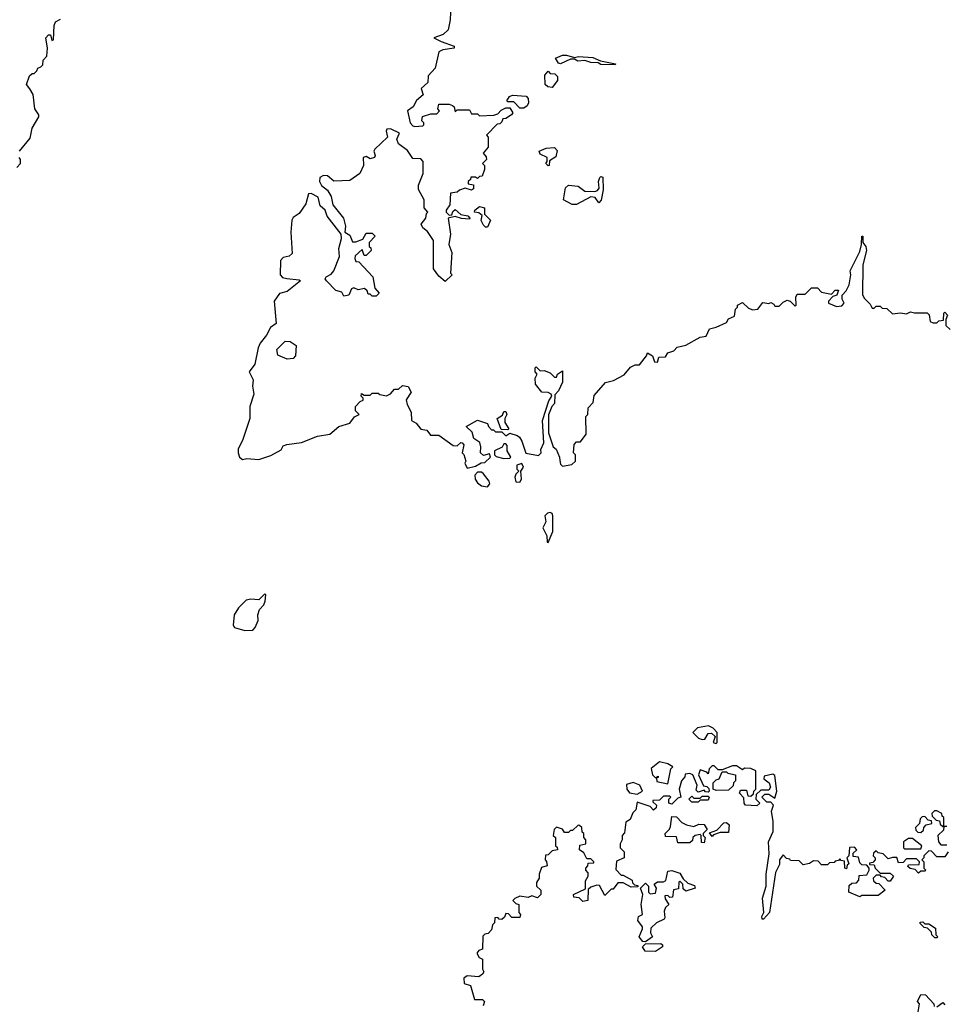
# Model space of a CAD drawing. Extents: x 1980017 to 2252640, y 74400 to 266395.
# Tile 8 of 256: x 2090513 to 2095092, y 92132 to 96995. Entities that reach past the tile are written whole.
import ezdxf

# ---------------------------------------------------------------- set-up
doc = ezdxf.new("R2010")
doc.units = 0

msp = doc.modelspace()

# ---------------------------------------------------------------- linework, layer by layer
at = {"layer": '0CON20XD'}
for points in [[(2092643.9, 97066.1), (2092640, 96995), (2092630, 96945), (2092605, 96921.2), (2092560, 96905), (2092595, 96886.7), (2092660, 96865), (2092660, 96855), (2092603.9, 96846.1), (2092583.9, 96836.1), (2092566.7, 96755), (2092532.3, 96717.7), (2092530, 96685), (2092497.5, 96655), (2092506.1, 96623.9), (2092473.6, 96596.4), (2092457.5, 96565), (2092430, 96545), (2092442.5, 96485), (2092455, 96470), (2092465, 96467.5), (2092505, 96470), (2092510, 96475), (2092510, 96485), (2092500, 96495), (2092503, 96517), (2092545, 96530), (2092575, 96530), (2092587.5, 96545), (2092580, 96555), (2092585, 96577.5), (2092635, 96577.5), (2092651.7, 96571.7), (2092660, 96565), (2092665, 96540), (2092675, 96550), (2092735, 96550), (2092745, 96530), (2092775, 96530), (2092785, 96520), (2092856.2, 96523.8), (2092875, 96530), (2092891.7, 96548.3), (2092915, 96560), (2092935, 96560), (2092950, 96535), (2092942.5, 96525), (2092915, 96507.5), (2092900, 96505), (2092895, 96490), (2092885, 96480), (2092871.7, 96478.3), (2092820, 96425), (2092827.5, 96415), (2092827.5, 96365), (2092802.5, 96335), (2092818.3, 96318.3), (2092820, 96305), (2092800, 96285), (2092810, 96275), (2092810, 96255), (2092798.3, 96221.7), (2092785, 96220), (2092775, 96210), (2092765, 96217.5), (2092743, 96217), (2092740, 96205), (2092730, 96195), (2092730, 96185), (2092755, 96180), (2092755, 96160), (2092745, 96152.5), (2092715, 96162.5), (2092686.7, 96153.3), (2092675, 96142.5), (2092641.7, 96138.3), (2092639.3, 96080.7), (2092620, 96055), (2092620, 96045), (2092635, 96030), (2092648.3, 96031.7), (2092653, 96047), (2092665, 96057.5), (2092693, 96033), (2092727, 96027), (2092737.5, 96015), (2092735, 96010), (2092696.4, 96013.6), (2092665, 96023.3), (2092630, 96015), (2092641.2, 95935), (2092633.8, 95885), (2092648.8, 95845), (2092642.5, 95742.5), (2092650, 95735), (2092615, 95702.5), (2092585, 95727.5), (2092557.5, 95765), (2092557.5, 95905), (2092528.3, 95948.3), (2092505, 95967.5), (2092497.5, 95985), (2092520, 96015), (2092523, 96037), (2092530, 96045), (2092512.5, 96065), (2092511.2, 96105), (2092483, 96157), (2092483, 96177), (2092506.7, 96235), (2092507.5, 96295), (2092495, 96307.5), (2092455, 96310), (2092429.5, 96349.6), (2092385, 96382.5), (2092376.2, 96405), (2092390, 96435), (2092345, 96456.7), (2092327.5, 96455), (2092323.8, 96445), (2092330, 96415), (2092267.5, 96355), (2092262.5, 96345), (2092270, 96325), (2092265.9, 96314.1), (2092245, 96307.5), (2092225, 96320), (2092210, 96315), (2092212.5, 96275), (2092193.9, 96236.1), (2092145, 96200), (2092065, 96197.5), (2092035, 96223.3), (2092015, 96226.2), (2091996.7, 96215), (2091994, 96195), (2092005, 96176.7), (2092033.6, 96153.6), (2092051.7, 96121.7), (2092060.8, 96080.8), (2092112.5, 96015), (2092122.5, 95975), (2092120, 95945), (2092145, 95930), (2092158.3, 95898.3), (2092175, 95897.5), (2092208.3, 95911.7), (2092225, 95940), (2092255, 95940), (2092270, 95925), (2092240, 95895), (2092240, 95875), (2092248.3, 95868.3), (2092250, 95855), (2092225, 95830), (2092215, 95830), (2092205, 95860), (2092171.7, 95828.3), (2092170, 95815), (2092175, 95800), (2092188.3, 95798.3), (2092257.5, 95725), (2092268.3, 95668.3), (2092290, 95645), (2092275, 95630), (2092255, 95630), (2092245, 95640), (2092235, 95640), (2092230, 95655), (2092217, 95667), (2092185, 95660), (2092165, 95670), (2092152.5, 95665), (2092140, 95635), (2092115, 95630), (2092105, 95650), (2092075, 95657.5), (2092030, 95705), (2092023.3, 95715), (2092027.5, 95725), (2092052.3, 95737.7), (2092065.7, 95754.3), (2092093.3, 95825), (2092090, 95865), (2092103.3, 95915), (2092102.5, 95935), (2092032.5, 96025), (2092022.5, 96055), (2091997.5, 96075), (2091988.8, 96118.8), (2091953, 96137), (2091940, 96135), (2091927.5, 96085), (2091895, 96037.5), (2091865, 96017.5), (2091857.5, 96005), (2091852.5, 95945), (2091859.3, 95840.7), (2091845, 95827.5), (2091815, 95820), (2091802.5, 95805), (2091800, 95735), (2091812.3, 95722.3), (2091833, 95717), (2091895, 95710), (2091900, 95705), (2091835, 95653.3), (2091797, 95643), (2091770, 95605), (2091780, 95495), (2091752.5, 95475), (2091733.6, 95436.4), (2091702.3, 95397.7), (2091691.2, 95375), (2091675.9, 95294.1), (2091646.7, 95255), (2091666.4, 95216.4), (2091663.3, 95185), (2091670, 95145), (2091650, 95085), (2091650, 95025), (2091613.9, 94916.1), (2091593.3, 94875), (2091592.5, 94855), (2091600, 94835), (2091615, 94822.5), (2091635, 94827.5), (2091695, 94822.5), (2091755, 94842.5), (2091805, 94870), (2091815, 94890), (2091833, 94897), (2091905, 94907.5), (2091985, 94937.5), (2092045, 94947.5), (2092090, 94985), (2092145, 95002.5), (2092167, 95033), (2092190, 95045), (2092173, 95063), (2092172.5, 95085), (2092195, 95110), (2092210, 95115), (2092210, 95125), (2092200, 95135), (2092201.7, 95148.3), (2092215, 95140), (2092245, 95140), (2092255, 95150), (2092285, 95150), (2092293, 95143), (2092325, 95137.5), (2092345, 95147.5), (2092365, 95170), (2092385, 95170), (2092405, 95187.5), (2092433, 95183), (2092447.5, 95155), (2092423, 95117), (2092427.5, 95095), (2092447, 95057), (2092450, 95015), (2092473, 95003), (2092495, 94972.5), (2092525, 94967.5), (2092543, 94943), (2092585, 94942.5), (2092655, 94892.5), (2092675, 94890), (2092693, 94907), (2092700, 94905), (2092707.5, 94895), (2092700, 94855), (2092707, 94847), (2092717.5, 94815), (2092712.5, 94805), (2092725, 94780), (2092765, 94790), (2092793, 94807), (2092811.7, 94808.3), (2092840, 94835), (2092835, 94850), (2092805, 94842.5), (2092790, 94855), (2092792.5, 94885), (2092787, 94907), (2092757, 94927), (2092748.3, 94958.3), (2092720, 94985), (2092775, 95017.5), (2092825, 95000), (2092830, 94985), (2092845, 94970), (2092855, 94970), (2092865, 94960), (2092895, 94960), (2092915, 94940), (2092935, 94952.5), (2092970.7, 94940.7), (2092983, 94933), (2092993.6, 94913.6), (2093013.6, 94853.6), (2093076.7, 94843.3), (2093090, 94855), (2093088.3, 94871.7), (2093103.3, 94905), (2093096.7, 95015), (2093128.3, 95111.7), (2093142.5, 95135), (2093140, 95145), (2093125, 95153.3), (2093092.5, 95155), (2093062.5, 95195), (2093060, 95225), (2093070, 95245), (2093060, 95255), (2093060, 95275), (2093065, 95280), (2093085, 95260), (2093105, 95262.5), (2093135, 95250), (2093155, 95230), (2093165, 95230), (2093170, 95245), (2093195, 95260), (2093195.8, 95204.2), (2093175, 95162.5), (2093157.5, 95142.5), (2093155, 95100), (2093142.5, 95085), (2093126.4, 95043.6), (2093126.7, 94955), (2093150, 94885), (2093163.6, 94873.6), (2093180, 94835), (2093181.7, 94818.3)], [(2090512.5, 96345), (2090565, 96410), (2090575, 96460), (2090607.5, 96515), (2090607.5, 96525), (2090587.5, 96555), (2090580, 96625), (2090563, 96653), (2090547.5, 96675), (2090561.7, 96718.3), (2090575, 96730), (2090585, 96730), (2090598.3, 96741.7), (2090603.6, 96756.4), (2090618.3, 96761.7), (2090627.5, 96772.5), (2090630, 96795), (2090647.5, 96815), (2090650, 96855), (2090642.5, 96905), (2090655, 96920), (2090665, 96920), (2090671.7, 96891.7), (2090680, 96895), (2090683, 96967), (2090690, 96985), (2090715, 96997.5)], [(2093455, 96772.5), (2093385, 96773.3), (2093371.7, 96781.7), (2093335, 96783.3), (2093305, 96793.3), (2093270.7, 96790.7), (2093255, 96800), (2093235, 96800), (2093185, 96777.5), (2093175, 96780), (2093160, 96805), (2093195, 96820), (2093215, 96820), (2093255, 96807.5), (2093275, 96812.5), (2093345, 96808), (2093382.5, 96792.5), (2093457, 96777), (2093455, 96772.5)], [(2093145, 96660), (2093123, 96663), (2093110, 96675), (2093108.3, 96721.7), (2093125, 96740), (2093135, 96730), (2093157, 96727), (2093170, 96715), (2093170, 96695), (2093145, 96660)], [(2093005, 96557.5), (2092985, 96557.5), (2092955, 96590), (2092925, 96590), (2092920, 96595), (2092933.6, 96616.4), (2092948.3, 96621.7), (2093015, 96616.7), (2093026.2, 96606.2), (2093026.7, 96585), (2093020, 96570), (2093005, 96557.5)], [(2093125, 96272.5), (2093113.3, 96285), (2093120, 96295), (2093120, 96315), (2093085, 96330), (2093080, 96345), (2093115, 96360), (2093155, 96363.3), (2093168.8, 96348.8), (2093162.5, 96317.5), (2093131.7, 96298.3), (2093130, 96275), (2093125, 96272.5)], [(2090500, 96265), (2090517.5, 96285), (2090517.5, 96305), (2090510, 96315)], [(2093265, 96082.5), (2093243, 96083), (2093200, 96105), (2093210, 96165), (2093225, 96177.5), (2093273, 96173), (2093305, 96147.5), (2093355, 96146.7), (2093368.8, 96151.2), (2093377, 96163), (2093373.3, 96195), (2093380, 96215), (2093385, 96220), (2093395, 96217.5), (2093396, 96155), (2093385.7, 96104.3), (2093375, 96090), (2093356, 96116), (2093335, 96120), (2093265, 96082.5)], [(2092825, 95970), (2092815, 95970), (2092805, 95980), (2092793, 96003), (2092798.3, 96028.3), (2092781.7, 96041.7), (2092760, 96045), (2092762.5, 96055), (2092785, 96072.5), (2092810, 96065), (2092810, 96035), (2092840, 96005), (2092825, 95970)], [(2093181.7, 94818.3), (2093185, 94800), (2093195, 94790), (2093241.7, 94798.3), (2093260, 94815), (2093260, 94845), (2093250, 94855), (2093253, 94897), (2093265, 94910), (2093285, 94910), (2093311.7, 94948.3), (2093310, 95035), (2093320, 95045), (2093321.7, 95078.3), (2093347.5, 95105), (2093351.7, 95138.3), (2093407, 95203), (2093447.7, 95212.3), (2093499.3, 95240.7), (2093531.7, 95278.3), (2093555, 95290), (2093575, 95290), (2093610, 95335), (2093615, 95350), (2093640, 95335), (2093650, 95305), (2093665, 95303.3), (2093671.7, 95328.3), (2093705, 95330), (2093715, 95350), (2093745, 95360), (2093761.7, 95378.3), (2093805, 95387.5), (2093875, 95427.5), (2093905, 95432.5), (2093921.7, 95468.3), (2093955, 95476.2), (2094005, 95500), (2094015, 95517.5), (2094045, 95530), (2094050, 95565), (2094060, 95575), (2094060, 95585), (2094085, 95597.5), (2094115, 95570), (2094135, 95562.5), (2094160, 95565), (2094185, 95597.5), (2094215, 95592.5), (2094225, 95597.5), (2094240, 95590), (2094245, 95580), (2094265, 95580), (2094285, 95600), (2094305, 95610), (2094320, 95605), (2094345, 95580), (2094350, 95585), (2094347.5, 95625), (2094355, 95640), (2094395, 95640), (2094425, 95670), (2094455, 95670), (2094475, 95650), (2094525, 95640), (2094541.7, 95658.3), (2094558.3, 95658.3), (2094550, 95635), (2094531.7, 95628.3), (2094510, 95605), (2094510, 95595), (2094548.3, 95578.3), (2094575, 95582.5), (2094586.2, 95595), (2094577.5, 95615), (2094577.5, 95635), (2094596.7, 95655), (2094612, 95685), (2094620, 95735), (2094616.7, 95755), (2094665, 95850), (2094673.3, 95885), (2094673.8, 95926.2), (2094680, 95925), (2094680, 95895), (2094693.3, 95875), (2094697.5, 95855), (2094680, 95785), (2094678.3, 95638.3), (2094685, 95620), (2094715, 95590), (2094725, 95570), (2094735, 95570), (2094745, 95580), (2094765, 95580), (2094775, 95570), (2094798.3, 95568.3), (2094825, 95542.5), (2094865, 95547.5), (2094895, 95542.5), (2094915, 95552.5), (2094935, 95546.7), (2094996.7, 95546.7), (2095007, 95537), (2095012.5, 95505), (2095027, 95497), (2095045, 95497.5), (2095055, 95507.5), (2095078.3, 95511.7), (2095080, 95545), (2095085, 95550), (2095097.5, 95535), (2095090, 95515), (2095090, 95485), (2095110, 95465)], [(2091835, 95318), (2091788.8, 95338.8), (2091784.1, 95365.9), (2091825, 95407.5), (2091850, 95405), (2091880, 95385), (2091876.2, 95335), (2091865, 95321.2), (2091835, 95318)], [(2092925, 94970), (2092891.7, 94971.7), (2092872.5, 95025), (2092898.3, 95041.7), (2092905, 95060), (2092915, 95060), (2092920, 95045), (2092910, 95025), (2092910, 95005), (2092930, 94975), (2092925, 94970)], [(2092905, 94827.5), (2092935, 94830), (2092940, 94835), (2092922.5, 94865), (2092921.7, 94891.7), (2092915, 94900), (2092905, 94900), (2092896.7, 94883.3), (2092860, 94865), (2092860, 94845), (2092868.3, 94838.3), (2092905, 94827.5)], [(2092985, 94710), (2092992.5, 94725), (2092990, 94765), (2093002.5, 94785), (2092995, 94802.5), (2092970, 94795), (2092970, 94775), (2092980, 94765), (2092965, 94750), (2092960, 94735), (2092965, 94712.5), (2092985, 94710)], [(2092825, 94687.5), (2092837, 94703), (2092832.5, 94715), (2092805, 94752.5), (2092795, 94760), (2092775, 94760), (2092762.5, 94745), (2092763.3, 94725), (2092775, 94707.5), (2092795, 94693.3), (2092825, 94687.5)], [(2093125, 94412.5), (2093147.3, 94467.3), (2093148, 94545), (2093145, 94556.7), (2093135, 94561.2), (2093121.7, 94558.3), (2093107.5, 94545), (2093112.5, 94515), (2093097.5, 94485), (2093117.5, 94445), (2093120, 94415), (2093125, 94412.5)], [(2091625, 93977.5), (2091665, 93980), (2091677.5, 93992.5), (2091691.7, 94028.3), (2091690, 94055), (2091698.3, 94081.7), (2091720, 94105), (2091727, 94123), (2091730, 94155), (2091725, 94160), (2091695, 94130), (2091655, 94133.3), (2091631.7, 94128.3), (2091595, 94090), (2091572.5, 94055), (2091567.5, 94005), (2091575, 93992.5), (2091625, 93977.5)], [(2093955, 93420), (2093960, 93425), (2093960, 93475), (2093940, 93495), (2093917, 93507), (2093863, 93497), (2093840, 93475), (2093867, 93447), (2093885, 93440), (2093898.8, 93441.2), (2093915, 93470), (2093931.7, 93471.7), (2093950, 93455), (2093940, 93425), (2093955, 93420)], [(2093715, 93220), (2093730, 93295), (2093740, 93305), (2093715, 93320), (2093675, 93330), (2093633, 93297), (2093640, 93265), (2093655, 93250), (2093668.3, 93258.3), (2093668.3, 93251.7), (2093660, 93250), (2093661.7, 93231.7), (2093715, 93220)], [(2095100, 92885), (2095085, 92860), (2095045, 92860), (2095018.3, 92888.3), (2095005, 92890), (2094980, 92865), (2094980, 92855), (2094970, 92845), (2094980, 92835), (2094980, 92805), (2094990, 92795), (2094985, 92790), (2094965, 92790), (2094955, 92780), (2094938.3, 92798.3), (2094913, 92803), (2094901.7, 92811.7), (2094905, 92820), (2094958.3, 92821.7), (2094960, 92835), (2094945, 92850), (2094895, 92850), (2094878.3, 92831.7), (2094855, 92830), (2094847, 92857), (2094825, 92857.5), (2094805, 92850), (2094780, 92875), (2094755, 92880), (2094745, 92890), (2094731.7, 92878.3), (2094730, 92865), (2094740, 92855), (2094740, 92845), (2094728.3, 92831.7), (2094711.7, 92828.3), (2094711.7, 92821.7), (2094735, 92820), (2094740, 92805), (2094765, 92780), (2094815, 92780), (2094830, 92765), (2094815, 92740), (2094805, 92740), (2094788.3, 92758.3), (2094771.7, 92761.7), (2094765, 92770), (2094745, 92770), (2094730, 92755), (2094731.7, 92741.7), (2094745, 92730), (2094758.3, 92728.3), (2094790, 92695), (2094755, 92670), (2094675, 92670), (2094665, 92662.5), (2094610, 92685), (2094611.7, 92718.3), (2094625, 92730), (2094648.3, 92731.7), (2094660, 92745), (2094661.7, 92768.3), (2094698.3, 92771.7), (2094710, 92795), (2094710, 92805), (2094698.3, 92818.3), (2094675, 92820), (2094665, 92830), (2094658.3, 92858.3), (2094631.7, 92861.7), (2094631.7, 92878.3), (2094650, 92895), (2094638.3, 92908.3), (2094613, 92907), (2094610, 92865), (2094600, 92855), (2094610, 92825), (2094601.7, 92818.3), (2094598.3, 92801.7), (2094590, 92805), (2094588.3, 92838.3), (2094571.7, 92841.7), (2094565, 92850), (2094558.3, 92841.7), (2094541.7, 92838.3), (2094538.3, 92831.7), (2094515, 92830), (2094505, 92820), (2094475, 92820), (2094458.3, 92838.3), (2094435, 92840), (2094415, 92827.5), (2094385, 92820), (2094365, 92840), (2094321.7, 92841.7), (2094318.3, 92848.3), (2094301.7, 92851.7), (2094285, 92870), (2094267.5, 92845), (2094267, 92823), (2094247, 92783), (2094217.5, 92585), (2094188.3, 92551.7), (2094181.7, 92551.7), (2094180, 92565), (2094190, 92585), (2094184.1, 92655.9), (2094202, 92715), (2094201.2, 92775), (2094216.2, 92875), (2094213.3, 92935), (2094236.2, 92985), (2094236.2, 93035), (2094227.5, 93085), (2094237.5, 93115), (2094225, 93130), (2094205, 93130), (2094180, 93155), (2094195, 93170), (2094215, 93170), (2094245, 93150), (2094253.8, 93185), (2094245, 93262.5), (2094235, 93268.8), (2094191.7, 93258.3), (2094190, 93245), (2094216.4, 93226.4), (2094222.5, 93205), (2094215, 93190), (2094175, 93190), (2094151.7, 93168.3), (2094150, 93145), (2094170, 93125), (2094155, 93112.5), (2094100, 93115), (2094092.5, 93125), (2094091.7, 93151.7), (2094070, 93175), (2094075, 93190), (2094105, 93190), (2094111.7, 93161.7), (2094125, 93160), (2094138.3, 93171.7), (2094140, 93185), (2094150, 93195), (2094150, 93285), (2094126.4, 93296.4), (2094095, 93297.5), (2094085, 93290), (2094055, 93310), (2094035, 93310), (2093985, 93290), (2093965, 93290), (2093945, 93310), (2093935, 93310), (2093920, 93295), (2093915, 93270), (2093908.3, 93278.3), (2093875, 93290), (2093867.5, 93265), (2093891.7, 93211.7), (2093908.3, 93208.3), (2093918.3, 93198.3), (2093920, 93185), (2093915, 93180), (2093901.7, 93181.7), (2093895, 93190), (2093865, 93180), (2093855, 93190), (2093860, 93215), (2093840, 93265), (2093825, 93272.5), (2093801.7, 93268.3), (2093800, 93255), (2093783.3, 93235)], [(2093955, 93187.5), (2093940, 93195), (2093940, 93225), (2093955, 93240), (2093970, 93245), (2093985, 93280), (2094005, 93280), (2094013, 93273), (2094050, 93265), (2094050, 93235), (2094040, 93225), (2094038.3, 93211.7), (2094015, 93190), (2093955, 93187.5)], [(2093783.3, 93235), (2093772.5, 93195), (2093780, 93155), (2093765, 93150), (2093735, 93120), (2093720, 93125), (2093720, 93145), (2093730, 93155), (2093725, 93160), (2093695, 93160), (2093675, 93140), (2093641.7, 93138.3), (2093641.7, 93131.7), (2093660, 93115), (2093658.3, 93101.7), (2093645, 93090), (2093628.3, 93108.3), (2093565, 93130), (2093557, 93093), (2093543, 93077), (2093530, 93045), (2093508.3, 93031.7), (2093501.7, 92978.3), (2093490, 92965), (2093490, 92945), (2093480, 92925), (2093480, 92905), (2093500, 92885), (2093500, 92855), (2093461.7, 92838.3), (2093458.3, 92798.3), (2093485, 92770), (2093495, 92770), (2093540, 92745), (2093541.7, 92731.7), (2093551.7, 92721.7), (2093568.3, 92718.3), (2093568.3, 92711.7), (2093535, 92710), (2093495, 92732.5), (2093468.3, 92731.7), (2093445, 92700), (2093435, 92700), (2093405, 92670), (2093378.3, 92718.3), (2093365, 92720), (2093335, 92710), (2093321.7, 92698.3), (2093320, 92645), (2093295, 92640), (2093277, 92657), (2093251.7, 92661.7), (2093250, 92675), (2093308.3, 92701.7), (2093308.3, 92741.7), (2093322.5, 92765), (2093321.7, 92781.7), (2093310, 92795), (2093310, 92805), (2093320, 92815), (2093321.7, 92828.3), (2093350, 92830), (2093350, 92835), (2093335, 92850), (2093315, 92850), (2093300, 92880), (2093280, 92895), (2093281.7, 92918.3), (2093310, 92925), (2093310, 92945), (2093300, 92955), (2093300, 92975), (2093291.7, 92981.7), (2093290, 93005), (2093280, 93015), (2093273, 93017), (2093245, 92990), (2093235, 92990), (2093225, 92980), (2093205, 92980), (2093195, 92997.5), (2093165, 93006.7), (2093153.3, 92995), (2093150, 92965), (2093160, 92955), (2093160, 92915), (2093168.3, 92908.3), (2093170, 92895), (2093145, 92890), (2093125, 92870), (2093111.7, 92868.3), (2093110, 92845), (2093117, 92837), (2093120, 92815), (2093091.7, 92808.3), (2093080, 92775), (2093080, 92755), (2093067, 92733), (2093067.5, 92715), (2093087.5, 92695), (2093087.5, 92675), (2093071.7, 92658.3), (2093043, 92667), (2093025, 92660), (2092985, 92666.7), (2092960, 92655), (2092950, 92645), (2092965, 92630), (2092980, 92625), (2092980, 92585), (2092987.5, 92575), (2092985, 92560), (2092945, 92560), (2092928.3, 92578.3), (2092915, 92580), (2092908.3, 92561.7), (2092895, 92550), (2092881.7, 92551.7), (2092875, 92560), (2092861.7, 92558.3), (2092860, 92535), (2092850, 92525), (2092845, 92500), (2092828.3, 92481.7), (2092811.7, 92478.3), (2092801.7, 92468.3), (2092800, 92405), (2092781.7, 92398.3), (2092772.5, 92385), (2092783.3, 92363.3), (2092800, 92355), (2092800, 92305), (2092807, 92293), (2092800, 92280), (2092781.7, 92268.3), (2092725, 92272.5), (2092708.3, 92261.7), (2092710, 92235), (2092740, 92225), (2092760, 92155), (2092800, 92155), (2092810, 92145), (2092802.5, 92125)], [(2093565, 93170), (2093590, 93185), (2093577.5, 93215), (2093545, 93227.5), (2093511.7, 93218.3), (2093512.5, 93195), (2093527, 93177), (2093565, 93170)], [(2093865, 93130), (2093835, 93130), (2093820, 93145), (2093835, 93160), (2093845, 93150), (2093875, 93150), (2093885, 93160), (2093915, 93160), (2093920, 93155), (2093915, 93140), (2093875, 93140), (2093865, 93130)], [(2095080, 93010), (2095080, 93055), (2095071.7, 93061.7), (2095070, 93075), (2095045, 93087.5), (2095033, 93087), (2095020, 93075), (2095021.7, 93061.7), (2095041.7, 93041.7), (2095058.3, 93038.3), (2095061.7, 93021.7), (2095075, 93010), (2095080, 93010)], [(2093895, 92930), (2093881.7, 92931.7), (2093880, 92965), (2093875, 92970), (2093850, 92965), (2093840, 92955), (2093838.3, 92941.7), (2093825, 92930), (2093765, 92930), (2093758.3, 92958.3), (2093705, 92960), (2093702.5, 92975), (2093723.6, 92996.4), (2093729.3, 93010.7), (2093735, 93060), (2093758.3, 93058.3), (2093785, 93030), (2093808.3, 93018.3), (2093845, 93010), (2093868.3, 93021.7), (2093895, 93020), (2093910, 92995), (2093890, 92975), (2093890, 92965), (2093900, 92955), (2093895, 92930)], [(2094965, 92980), (2094978.3, 92991.7), (2094980, 93005), (2094991.7, 93018.3), (2095020, 93025), (2095018.3, 93038.3), (2095001.7, 93041.7), (2094985, 93060), (2094971.7, 93058.3), (2094961.7, 93048.3), (2094960, 93025), (2094940, 93005), (2094941.7, 92991.7), (2094951.7, 92981.7), (2094965, 92980)], [(2093935, 92960), (2093921.7, 92978.3), (2093958.3, 92991.7), (2093991.7, 93028.3), (2094005, 93030), (2094018.3, 93018.3), (2094015, 92980), (2093975, 92980), (2093941.7, 92968.3), (2093935, 92960)], [(2095095, 93010), (2095080, 93010), (2095078.3, 92991.7), (2095050, 92965), (2095052.5, 92935), (2095065, 92920), (2095095, 92920)], [(2094965, 92900), (2094970, 92915), (2094925, 92950), (2094905, 92950), (2094880, 92935), (2094880, 92905), (2094885, 92900), (2094965, 92900)], [(2093605, 92440), (2093591.7, 92441.7), (2093573.3, 92465), (2093590, 92505), (2093590, 92515), (2093567.5, 92545), (2093570, 92565), (2093590, 92575), (2093583.3, 92625), (2093592.5, 92675), (2093580, 92705), (2093605, 92730), (2093620, 92715), (2093620, 92685), (2093628.3, 92678.3), (2093655, 92680), (2093660, 92705), (2093647.5, 92725), (2093665, 92737.5), (2093695, 92737.5), (2093706.4, 92743.6), (2093715, 92790), (2093735, 92792.5), (2093775, 92780), (2093791.7, 92751.7), (2093815, 92730), (2093848.3, 92718.3), (2093850, 92705), (2093805, 92690), (2093791.7, 92701.7), (2093790, 92725), (2093775, 92740), (2093770, 92735), (2093768.3, 92701.7), (2093743, 92697), (2093738.3, 92661.7), (2093725, 92660), (2093715, 92670), (2093701.7, 92668.3), (2093703, 92653), (2093720, 92625), (2093705, 92610), (2093698.3, 92591.7), (2093701.7, 92558.3), (2093698.3, 92551.7), (2093660, 92535), (2093631.7, 92508.3), (2093630, 92485), (2093640, 92465), (2093605, 92440)], [(2095045, 92460), (2095035, 92460), (2095020, 92475), (2095018.3, 92488.3), (2094998.3, 92508.3), (2094981.7, 92511.7), (2094961.7, 92531.7), (2094961.7, 92538.3), (2094975, 92540), (2094985, 92530), (2095005, 92530), (2095038.3, 92508.3), (2095040, 92475), (2095050, 92465), (2095045, 92460)], [(2093655, 92393.3), (2093603.6, 92393.6), (2093590, 92415), (2093605, 92430), (2093681.7, 92431.7), (2093690, 92425), (2093690, 92415), (2093655, 92393.3)], [(2094950, 92075), (2094960, 92135), (2094950, 92145), (2094965, 92180), (2094988.3, 92178.3), (2095030, 92135), (2095031.7, 92121.7)], [(2095045, 92120), (2095075, 92140), (2095085, 92130)]]:
    msp.add_lwpolyline(points, dxfattribs=at)

doc.saveas('drawing.dxf')
